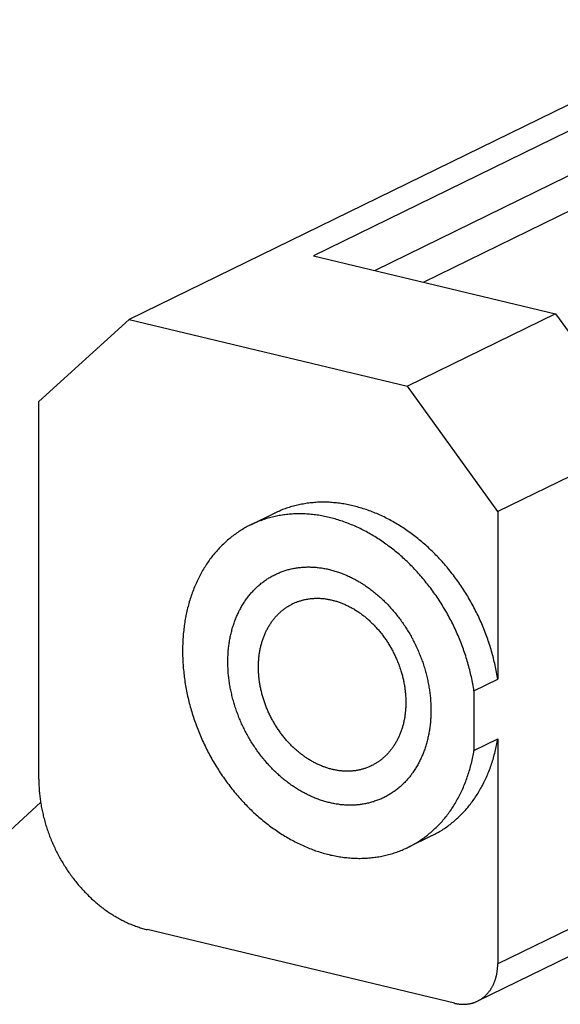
# Model space of a CAD drawing. Header units: inches. Extents: x 0 to 7.33, y -0.04 to 5.67.
# Tile 3 of 12: x 0.66 to 1.27, y 0.61 to 1.72. Entities that reach past the tile are written whole.
import ezdxf

# ---------------------------------------------------------------- set-up
doc = ezdxf.new("R2010")
doc.units = ezdxf.units.IN
doc.header["$LTSCALE"] = 0.403333
doc.header["$MEASUREMENT"] = 0
doc.linetypes.add('DASHED', pattern=[0.2, 0.1, -0.1])
doc.layers.get('0').update_dxf_attribs({"linetype": 'CONTINUOUS'})

msp = doc.modelspace()

# ---------------------------------------------------------------- linework, layer by layer
at = {"color": 7, "linetype": 'Continuous'}
for p, q in [((1.4775, 1.7206), (0.7823, 1.381)), ((1.3813, 1.6438), (0.9913, 1.4533)), ((1.3813, 1.593), (1.061, 1.4366)), ((1.1159, 1.4234), (1.286, 1.5065)), ((0.9913, 1.4533), (1.2657, 1.3875)), ((1.2657, 1.3875), (1.0977, 1.3055)), ((1.2657, 1.3875), (1.3681, 1.2456)), ((0.7823, 1.381), (0.6799, 1.288)), ((0.7823, 1.381), (1.0977, 1.3055)), ((1.2001, 1.1635), (1.0977, 1.3055)), ((0.6799, 0.8605), (0.6799, 1.288)), ((1.3681, 1.2456), (1.2001, 1.1635)), ((0.9201, 1.1485), (0.947, 1.1616)), ((1.2001, 1.1635), (1.2001, 0.9736)), ((1.9262, 1.006), (1.2001, 0.6513)), ((1.1731, 0.9604), (1.2001, 0.9736)), ((1.1731, 0.9604), (1.1731, 0.8929)), ((1.9034, 0.9639), (1.1772, 0.6092)), ((1.1731, 0.8929), (1.2001, 0.9061)), ((1.2001, 0.9061), (1.2001, 0.6513)), ((1.0985, 0.7833), (1.1254, 0.7965)), ((1.1509, 0.6067), (0.8028, 0.6901))]:
    msp.add_line(p, q, dxfattribs=at)
at = {"color": 2, "linetype": 'DASHED'}
msp.add_line((0.682, 0.8339), (0.5639, 0.7266), dxfattribs=at)
at = {"color": 7, "linetype": 'Continuous'}
for points in [[(1.2001, 0.9736), (1.1998, 0.9756), (1.1994, 0.9776), (1.1991, 0.9795), (1.1987, 0.9815), (1.1984, 0.9835), (1.198, 0.9855), (1.1975, 0.9875), (1.1971, 0.9895), (1.1967, 0.9915), (1.1962, 0.9934), (1.1957, 0.9954), (1.1953, 0.9974), (1.1947, 0.9994), (1.1942, 1.0013), (1.1937, 1.0033), (1.1931, 1.0053), (1.1925, 1.0073), (1.192, 1.0092), (1.1913, 1.0112), (1.1907, 1.0131), (1.1901, 1.0151), (1.1894, 1.017), (1.1888, 1.019), (1.1881, 1.0209), (1.1874, 1.0229), (1.1866, 1.0248), (1.1859, 1.0267), (1.1852, 1.0287), (1.1844, 1.0306), (1.1836, 1.0325), (1.1828, 1.0344), (1.182, 1.0363), (1.1812, 1.0382), (1.1803, 1.0401), (1.1795, 1.042), (1.1786, 1.0439), (1.1777, 1.0457), (1.1768, 1.0476), (1.1759, 1.0494), (1.175, 1.0513), (1.174, 1.0531), (1.1731, 1.055), (1.1721, 1.0568), (1.1711, 1.0586), (1.1701, 1.0604), (1.1691, 1.0622), (1.1681, 1.064), (1.1671, 1.0658), (1.166, 1.0676), (1.1649, 1.0693), (1.1638, 1.0711), (1.1627, 1.0728), (1.1616, 1.0746), (1.1605, 1.0763), (1.1594, 1.078), (1.1582, 1.0797), (1.1571, 1.0814), (1.1559, 1.0831), (1.1547, 1.0848), (1.1535, 1.0865), (1.1523, 1.0881), (1.1511, 1.0897), (1.1499, 1.0914), (1.1486, 1.093), (1.1474, 1.0946), (1.1461, 1.0962), (1.1448, 1.0978), (1.1435, 1.0994), (1.1422, 1.1009), (1.1409, 1.1025), (1.1396, 1.104), (1.1383, 1.1055), (1.1369, 1.107), (1.1356, 1.1085), (1.1342, 1.11), (1.1328, 1.1114), (1.1314, 1.1129), (1.13, 1.1143), (1.1286, 1.1158), (1.1272, 1.1172), (1.1258, 1.1186), (1.1244, 1.12), (1.1229, 1.1213), (1.1215, 1.1227), (1.12, 1.124), (1.1185, 1.1253), (1.117, 1.1266), (1.1156, 1.1279), (1.1141, 1.1292), (1.1126, 1.1305), (1.1111, 1.1317), (1.1095, 1.1329), (1.108, 1.1342), (1.1065, 1.1353), (1.1049, 1.1365), (1.1034, 1.1377), (1.1018, 1.1388), (1.1003, 1.14), (1.0987, 1.1411), (1.0971, 1.1422), (1.0956, 1.1433), (1.094, 1.1443), (1.0924, 1.1454), (1.0908, 1.1464), (1.0892, 1.1474), (1.0876, 1.1484), (1.0859, 1.1494), (1.0843, 1.1503), (1.0827, 1.1513), (1.0811, 1.1522), (1.0794, 1.1531), (1.0778, 1.154), (1.0761, 1.1549), (1.0745, 1.1557), (1.0728, 1.1566), (1.0712, 1.1574), (1.0695, 1.1582), (1.0679, 1.159), (1.0662, 1.1597), (1.0645, 1.1605), (1.0629, 1.1612), (1.0612, 1.1619), (1.0595, 1.1626), (1.0578, 1.1632), (1.0561, 1.1639), (1.0545, 1.1645), (1.0528, 1.1651), (1.0511, 1.1657), (1.0494, 1.1663), (1.0477, 1.1668), (1.046, 1.1673), (1.0443, 1.1678), (1.0426, 1.1683), (1.0409, 1.1688), (1.0392, 1.1693), (1.0375, 1.1697), (1.0359, 1.1701), (1.0342, 1.1705), (1.0325, 1.1709), (1.0308, 1.1712), (1.0291, 1.1715), (1.0274, 1.1719), (1.0257, 1.1722), (1.024, 1.1724), (1.0223, 1.1727), (1.0206, 1.1729), (1.0189, 1.1731), (1.0172, 1.1733), (1.0156, 1.1735), (1.0139, 1.1736), (1.0122, 1.1738), (1.0105, 1.1739), (1.0089, 1.174), (1.0072, 1.174), (1.0055, 1.1741), (1.0038, 1.1741), (1.0022, 1.1741), (1.0005, 1.1741), (0.9989, 1.1741), (0.9972, 1.174), (0.9956, 1.174), (0.9939, 1.1739), (0.9923, 1.1738), (0.9907, 1.1736), (0.989, 1.1735), (0.9874, 1.1733), (0.9858, 1.1731), (0.9842, 1.1729), (0.9826, 1.1727), (0.981, 1.1724), (0.9794, 1.1721), (0.9778, 1.1718), (0.9762, 1.1715), (0.9746, 1.1712), (0.9731, 1.1709), (0.9715, 1.1705), (0.9699, 1.1701), (0.9684, 1.1697), (0.9668, 1.1692), (0.9653, 1.1688), (0.9638, 1.1683), (0.9622, 1.1678), (0.9607, 1.1673), (0.9592, 1.1668), (0.9577, 1.1662), (0.9562, 1.1657), (0.9547, 1.1651), (0.9533, 1.1645), (0.9518, 1.1638), (0.9504, 1.1632), (0.9489, 1.1625), (0.9475, 1.1619), (0.947, 1.1616)], [(1.1731, 0.9604), (1.1728, 0.9624), (1.1725, 0.9644), (1.1721, 0.9664), (1.1718, 0.9684), (1.1714, 0.9703), (1.171, 0.9723), (1.1706, 0.9743), (1.1702, 0.9763), (1.1697, 0.9783), (1.1693, 0.9803), (1.1688, 0.9822), (1.1683, 0.9842), (1.1678, 0.9862), (1.1673, 0.9882), (1.1667, 0.9902), (1.1662, 0.9921), (1.1656, 0.9941), (1.165, 0.9961), (1.1644, 0.998), (1.1638, 1), (1.1631, 1.0019), (1.1625, 1.0039), (1.1618, 1.0058), (1.1611, 1.0078), (1.1604, 1.0097), (1.1597, 1.0116), (1.159, 1.0136), (1.1582, 1.0155), (1.1574, 1.0174), (1.1567, 1.0193), (1.1559, 1.0212), (1.1551, 1.0231), (1.1542, 1.025), (1.1534, 1.0269), (1.1525, 1.0288), (1.1517, 1.0307), (1.1508, 1.0326), (1.1499, 1.0344), (1.149, 1.0363), (1.148, 1.0381), (1.1471, 1.04), (1.1461, 1.0418), (1.1452, 1.0436), (1.1442, 1.0454), (1.1432, 1.0473), (1.1422, 1.0491), (1.1411, 1.0508), (1.1401, 1.0526), (1.139, 1.0544), (1.138, 1.0562), (1.1369, 1.0579), (1.1358, 1.0597), (1.1347, 1.0614), (1.1336, 1.0631), (1.1324, 1.0649), (1.1313, 1.0666), (1.1301, 1.0683), (1.1289, 1.0699), (1.1278, 1.0716), (1.1266, 1.0733), (1.1254, 1.0749), (1.1241, 1.0766), (1.1229, 1.0782), (1.1217, 1.0798), (1.1204, 1.0814), (1.1191, 1.083), (1.1179, 1.0846), (1.1166, 1.0862), (1.1153, 1.0877), (1.114, 1.0893), (1.1126, 1.0908), (1.1113, 1.0923), (1.11, 1.0938), (1.1086, 1.0953), (1.1072, 1.0968), (1.1059, 1.0983), (1.1045, 1.0997), (1.1031, 1.1012), (1.1017, 1.1026), (1.1003, 1.104), (1.0988, 1.1054), (1.0974, 1.1068), (1.096, 1.1082), (1.0945, 1.1095), (1.093, 1.1108), (1.0916, 1.1122), (1.0901, 1.1135), (1.0886, 1.1148), (1.0871, 1.116), (1.0856, 1.1173), (1.0841, 1.1185), (1.0826, 1.1198), (1.0811, 1.121), (1.0795, 1.1222), (1.078, 1.1234), (1.0764, 1.1245), (1.0749, 1.1257), (1.0733, 1.1268), (1.0717, 1.1279), (1.0702, 1.129), (1.0686, 1.1301), (1.067, 1.1312), (1.0654, 1.1322), (1.0638, 1.1332), (1.0622, 1.1343), (1.0606, 1.1352), (1.059, 1.1362), (1.0574, 1.1372), (1.0557, 1.1381), (1.0541, 1.139), (1.0525, 1.14), (1.0508, 1.1408), (1.0492, 1.1417), (1.0475, 1.1426), (1.0459, 1.1434), (1.0442, 1.1442), (1.0426, 1.145), (1.0409, 1.1458), (1.0392, 1.1465), (1.0376, 1.1473), (1.0359, 1.148), (1.0342, 1.1487), (1.0326, 1.1494), (1.0309, 1.1501), (1.0292, 1.1507), (1.0275, 1.1513), (1.0258, 1.1519), (1.0241, 1.1525), (1.0224, 1.1531), (1.0208, 1.1536), (1.0191, 1.1542), (1.0174, 1.1547), (1.0157, 1.1552), (1.014, 1.1556), (1.0123, 1.1561), (1.0106, 1.1565), (1.0089, 1.1569), (1.0072, 1.1573), (1.0055, 1.1577), (1.0038, 1.158), (1.0021, 1.1584), (1.0004, 1.1587), (0.9987, 1.159), (0.997, 1.1593), (0.9953, 1.1595), (0.9937, 1.1597), (0.992, 1.16), (0.9903, 1.1601), (0.9886, 1.1603), (0.9869, 1.1605), (0.9852, 1.1606), (0.9836, 1.1607), (0.9819, 1.1608), (0.9802, 1.1609), (0.9786, 1.1609), (0.9769, 1.1609), (0.9752, 1.161), (0.9736, 1.1609), (0.9719, 1.1609), (0.9703, 1.1609), (0.9686, 1.1608), (0.967, 1.1607), (0.9653, 1.1606), (0.9637, 1.1605), (0.9621, 1.1603), (0.9605, 1.1601), (0.9588, 1.1599), (0.9572, 1.1597), (0.9556, 1.1595), (0.954, 1.1592), (0.9524, 1.159), (0.9508, 1.1587), (0.9492, 1.1584), (0.9477, 1.158), (0.9461, 1.1577), (0.9445, 1.1573), (0.943, 1.1569), (0.9414, 1.1565), (0.9399, 1.1561), (0.9383, 1.1556), (0.9368, 1.1552), (0.9353, 1.1547), (0.9338, 1.1541), (0.9323, 1.1536), (0.9308, 1.1531), (0.9293, 1.1525), (0.9278, 1.1519), (0.9263, 1.1513), (0.9249, 1.1507), (0.9234, 1.15), (0.9219, 1.1494), (0.9205, 1.1487), (0.9201, 1.1485)], [(0.9201, 1.1485), (0.9191, 1.148), (0.9177, 1.1473), (0.9162, 1.1465), (0.9148, 1.1458), (0.9135, 1.145), (0.9121, 1.1442), (0.9107, 1.1434), (0.9093, 1.1425), (0.908, 1.1417), (0.9067, 1.1408), (0.9053, 1.1399), (0.904, 1.139), (0.9027, 1.1381), (0.9014, 1.1371), (0.9001, 1.1362), (0.8988, 1.1352), (0.8976, 1.1342), (0.8963, 1.1332), (0.8951, 1.1322), (0.8939, 1.1311), (0.8926, 1.1301), (0.8914, 1.129), (0.8902, 1.1279), (0.8891, 1.1268), (0.8879, 1.1256), (0.8867, 1.1245), (0.8856, 1.1233), (0.8845, 1.1221), (0.8834, 1.1209), (0.8823, 1.1197), (0.8812, 1.1185), (0.8801, 1.1173), (0.879, 1.116), (0.878, 1.1147), (0.8769, 1.1134), (0.8759, 1.1121), (0.8749, 1.1108), (0.8739, 1.1095), (0.8729, 1.1081), (0.872, 1.1067), (0.871, 1.1054), (0.8701, 1.104), (0.8692, 1.1025), (0.8683, 1.1011), (0.8674, 1.0997), (0.8665, 1.0982), (0.8656, 1.0968), (0.8648, 1.0953), (0.8639, 1.0938), (0.8631, 1.0923), (0.8623, 1.0908), (0.8615, 1.0892), (0.8608, 1.0877), (0.86, 1.0861), (0.8593, 1.0846), (0.8585, 1.083), (0.8578, 1.0814), (0.8571, 1.0798), (0.8564, 1.0782), (0.8558, 1.0765), (0.8551, 1.0749), (0.8545, 1.0732), (0.8539, 1.0716), (0.8533, 1.0699), (0.8527, 1.0682), (0.8521, 1.0665), (0.8516, 1.0648), (0.851, 1.0631), (0.8505, 1.0614), (0.85, 1.0596), (0.8495, 1.0579), (0.8491, 1.0561), (0.8486, 1.0543), (0.8482, 1.0526), (0.8478, 1.0508), (0.8474, 1.049), (0.847, 1.0472), (0.8466, 1.0454), (0.8463, 1.0436), (0.8459, 1.0417), (0.8456, 1.0399), (0.8453, 1.0381), (0.845, 1.0362), (0.8448, 1.0344), (0.8445, 1.0325), (0.8443, 1.0306), (0.8441, 1.0287), (0.8439, 1.0269), (0.8437, 1.025), (0.8435, 1.0231), (0.8434, 1.0212), (0.8432, 1.0193), (0.8431, 1.0173), (0.843, 1.0154), (0.843, 1.0135), (0.8429, 1.0116), (0.8429, 1.0096), (0.8428, 1.0077), (0.8428, 1.0058), (0.8428, 1.0038), (0.8429, 1.0019), (0.8429, 0.9999), (0.843, 0.9979), (0.843, 0.996), (0.8431, 0.994), (0.8432, 0.9921), (0.8434, 0.9901), (0.8435, 0.9881), (0.8437, 0.9861), (0.8439, 0.9842), (0.8441, 0.9822), (0.8443, 0.9802), (0.8445, 0.9782), (0.8448, 0.9762), (0.845, 0.9743), (0.8453, 0.9723), (0.8456, 0.9703), (0.8459, 0.9683), (0.8463, 0.9663), (0.8466, 0.9643), (0.847, 0.9623), (0.8474, 0.9603), (0.8478, 0.9584), (0.8482, 0.9564), (0.8486, 0.9544), (0.8491, 0.9524), (0.8495, 0.9504), (0.85, 0.9484), (0.8505, 0.9465), (0.851, 0.9445), (0.8516, 0.9425), (0.8521, 0.9406), (0.8527, 0.9386), (0.8533, 0.9366), (0.8539, 0.9347), (0.8545, 0.9327), (0.8551, 0.9307), (0.8558, 0.9288), (0.8564, 0.9268), (0.8571, 0.9249), (0.8578, 0.923), (0.8585, 0.921), (0.8593, 0.9191), (0.86, 0.9172), (0.8608, 0.9152), (0.8615, 0.9133), (0.8623, 0.9114), (0.8631, 0.9095), (0.8639, 0.9076), (0.8648, 0.9057), (0.8656, 0.9038), (0.8665, 0.9019), (0.8674, 0.9001), (0.8683, 0.8982), (0.8692, 0.8963), (0.8701, 0.8945), (0.871, 0.8927), (0.872, 0.8908), (0.8729, 0.889), (0.8739, 0.8872), (0.8749, 0.8853), (0.8759, 0.8835), (0.8769, 0.8817), (0.878, 0.88), (0.879, 0.8782), (0.8801, 0.8764), (0.8812, 0.8746), (0.8823, 0.8729), (0.8834, 0.8712), (0.8845, 0.8694), (0.8856, 0.8677), (0.8867, 0.866), (0.8879, 0.8643), (0.8891, 0.8626), (0.8902, 0.8609), (0.8914, 0.8593), (0.8926, 0.8576), (0.8939, 0.8559), (0.8951, 0.8543), (0.8963, 0.8527), (0.8976, 0.8511), (0.8988, 0.8495), (0.9001, 0.8479), (0.9014, 0.8463), (0.9027, 0.8447), (0.904, 0.8432), (0.9053, 0.8417), (0.9067, 0.8401), (0.908, 0.8386), (0.9093, 0.8371), (0.9107, 0.8356), (0.9121, 0.8342), (0.9135, 0.8327), (0.9148, 0.8313), (0.9162, 0.8298), (0.9177, 0.8284), (0.9191, 0.827), (0.9205, 0.8256), (0.9219, 0.8243)], [(0.9153, 1.0646), (0.916, 1.0656), (0.9168, 1.0666), (0.9175, 1.0676), (0.9183, 1.0685), (0.9191, 1.0695), (0.9199, 1.0704), (0.9207, 1.0714), (0.9215, 1.0723), (0.9223, 1.0732), (0.9231, 1.0741), (0.924, 1.075), (0.9248, 1.0758), (0.9257, 1.0767), (0.9266, 1.0775), (0.9274, 1.0783), (0.9283, 1.0791), (0.9292, 1.0799), (0.9302, 1.0807), (0.9311, 1.0815), (0.932, 1.0823), (0.933, 1.083), (0.9339, 1.0837), (0.9349, 1.0844), (0.9358, 1.0851), (0.9368, 1.0858), (0.9378, 1.0865), (0.9388, 1.0872), (0.9398, 1.0878), (0.9408, 1.0884), (0.9418, 1.089), (0.9429, 1.0896), (0.9439, 1.0902), (0.9449, 1.0908), (0.946, 1.0913), (0.947, 1.0919), (0.9481, 1.0924), (0.9492, 1.0929), (0.9503, 1.0934), (0.9514, 1.0939), (0.9525, 1.0943), (0.9536, 1.0948), (0.9547, 1.0952), (0.9558, 1.0956), (0.9569, 1.096), (0.958, 1.0964), (0.9592, 1.0968), (0.9603, 1.0971), (0.9615, 1.0974), (0.9626, 1.0978), (0.9638, 1.0981), (0.9649, 1.0984), (0.9661, 1.0986), (0.9673, 1.0989), (0.9685, 1.0991), (0.9696, 1.0993), (0.9708, 1.0995), (0.972, 1.0997), (0.9732, 1.0999), (0.9744, 1.1001), (0.9756, 1.1002), (0.9768, 1.1003), (0.9781, 1.1005), (0.9793, 1.1005), (0.9805, 1.1006), (0.9817, 1.1007), (0.983, 1.1007), (0.9842, 1.1008), (0.9854, 1.1008), (0.9867, 1.1008), (0.9879, 1.1007), (0.9891, 1.1007), (0.9904, 1.1007), (0.9916, 1.1006), (0.9929, 1.1005), (0.9941, 1.1004), (0.9954, 1.1003), (0.9967, 1.1001), (0.9979, 1.1), (0.9992, 1.0998), (1.0004, 1.0997), (1.0017, 1.0995), (1.003, 1.0992), (1.0042, 1.099), (1.0055, 1.0988), (1.0067, 1.0985), (1.008, 1.0982), (1.0093, 1.0979)], [(1.0093, 1.0979), (1.0105, 1.0976), (1.0118, 1.0973), (1.0131, 1.0969), (1.0143, 1.0966), (1.0156, 1.0962), (1.0169, 1.0958), (1.0181, 1.0954), (1.0194, 1.095), (1.0206, 1.0946), (1.0219, 1.0941), (1.0231, 1.0936), (1.0244, 1.0932), (1.0257, 1.0927), (1.0269, 1.0921), (1.0281, 1.0916), (1.0294, 1.0911), (1.0306, 1.0905), (1.0319, 1.0899), (1.0331, 1.0893), (1.0344, 1.0887), (1.0356, 1.0881), (1.0368, 1.0875), (1.038, 1.0868), (1.0393, 1.0862), (1.0405, 1.0855), (1.0417, 1.0848), (1.0429, 1.0841), (1.0441, 1.0834), (1.0453, 1.0826), (1.0465, 1.0819), (1.0477, 1.0811), (1.0489, 1.0804), (1.0501, 1.0796), (1.0513, 1.0788), (1.0524, 1.0779), (1.0536, 1.0771), (1.0548, 1.0763), (1.0559, 1.0754), (1.0571, 1.0745), (1.0582, 1.0737), (1.0594, 1.0728), (1.0605, 1.0719), (1.0616, 1.0709), (1.0628, 1.07), (1.0639, 1.069), (1.065, 1.0681), (1.0661, 1.0671), (1.0672, 1.0661), (1.0683, 1.0651), (1.0694, 1.0641), (1.0704, 1.0631), (1.0715, 1.0621), (1.0726, 1.061), (1.0736, 1.06), (1.0747, 1.0589), (1.0757, 1.0578), (1.0767, 1.0567), (1.0777, 1.0556), (1.0787, 1.0545), (1.0798, 1.0534), (1.0807, 1.0523), (1.0817, 1.0511), (1.0827, 1.05), (1.0837, 1.0488), (1.0846, 1.0476), (1.0856, 1.0464), (1.0865, 1.0452), (1.0875, 1.044), (1.0884, 1.0428), (1.0893, 1.0416), (1.0902, 1.0404), (1.0911, 1.0391), (1.092, 1.0379), (1.0929, 1.0366), (1.0937, 1.0354), (1.0946, 1.0341), (1.0954, 1.0328), (1.0963, 1.0315), (1.0971, 1.0302), (1.0979, 1.0289), (1.0987, 1.0276), (1.0995, 1.0263), (1.1003, 1.025), (1.101, 1.0236), (1.1018, 1.0223), (1.1025, 1.0209), (1.1033, 1.0196), (1.104, 1.0182), (1.1047, 1.0168), (1.1054, 1.0155), (1.1061, 1.0141), (1.1068, 1.0127), (1.1074, 1.0113), (1.1081, 1.0099), (1.1087, 1.0085), (1.1094, 1.0071), (1.11, 1.0057), (1.1106, 1.0043), (1.1112, 1.0028), (1.1118, 1.0014), (1.1123, 1), (1.1129, 0.9986), (1.1134, 0.9971), (1.114, 0.9957), (1.1145, 0.9942), (1.115, 0.9928), (1.1155, 0.9913), (1.116, 0.9899), (1.1164, 0.9884), (1.1169, 0.9869), (1.1173, 0.9855), (1.1178, 0.984), (1.1182, 0.9825), (1.1186, 0.9811), (1.119, 0.9796), (1.1193, 0.9781), (1.1197, 0.9766), (1.1201, 0.9752), (1.1204, 0.9737), (1.1207, 0.9722), (1.121, 0.9707), (1.1213, 0.9692), (1.1216, 0.9678), (1.1219, 0.9663), (1.1221, 0.9648), (1.1224, 0.9633), (1.1226, 0.9618), (1.1228, 0.9604), (1.123, 0.9589), (1.1232, 0.9574), (1.1234, 0.9559), (1.1235, 0.9544), (1.1237, 0.953), (1.1238, 0.9515), (1.1239, 0.95), (1.124, 0.9486), (1.1241, 0.9471), (1.1242, 0.9456), (1.1243, 0.9442), (1.1243, 0.9427), (1.1243, 0.9412), (1.1244, 0.9398), (1.1244, 0.9383), (1.1244, 0.9369), (1.1243, 0.9354), (1.1243, 0.934), (1.1243, 0.9326), (1.1242, 0.9311), (1.1241, 0.9297), (1.124, 0.9283), (1.1239, 0.9269), (1.1238, 0.9254), (1.1237, 0.924), (1.1235, 0.9226), (1.1234, 0.9212), (1.1232, 0.9198), (1.123, 0.9184), (1.1228, 0.9171), (1.1226, 0.9157), (1.1224, 0.9143), (1.1221, 0.9129), (1.1219, 0.9116), (1.1216, 0.9102), (1.1213, 0.9089), (1.121, 0.9075), (1.1207, 0.9062), (1.1204, 0.9049), (1.1201, 0.9036), (1.1197, 0.9023), (1.1193, 0.901), (1.119, 0.8997), (1.1186, 0.8984), (1.1182, 0.8971), (1.1178, 0.8958), (1.1173, 0.8946), (1.1169, 0.8933), (1.1164, 0.8921), (1.116, 0.8908), (1.1155, 0.8896), (1.115, 0.8884), (1.1145, 0.8872), (1.114, 0.886), (1.1134, 0.8848), (1.1129, 0.8836), (1.1123, 0.8824), (1.1118, 0.8813), (1.1112, 0.8801), (1.1106, 0.879), (1.11, 0.8779), (1.1094, 0.8768), (1.1087, 0.8756), (1.1081, 0.8745), (1.1074, 0.8735), (1.1068, 0.8724), (1.1061, 0.8713), (1.1054, 0.8703), (1.1047, 0.8692), (1.104, 0.8682), (1.1033, 0.8672)], [(1.0093, 0.8339), (1.008, 0.8342), (1.0067, 0.8345), (1.0055, 0.8348), (1.0042, 0.8352), (1.003, 0.8356), (1.0017, 0.836), (1.0004, 0.8364), (0.9992, 0.8368), (0.9979, 0.8372), (0.9967, 0.8377), (0.9954, 0.8382), (0.9941, 0.8386), (0.9929, 0.8391), (0.9916, 0.8396), (0.9904, 0.8402), (0.9891, 0.8407), (0.9879, 0.8413), (0.9867, 0.8419), (0.9854, 0.8424), (0.9842, 0.843), (0.983, 0.8437), (0.9817, 0.8443), (0.9805, 0.845), (0.9793, 0.8456), (0.9781, 0.8463), (0.9768, 0.847), (0.9756, 0.8477), (0.9744, 0.8484), (0.9732, 0.8491), (0.972, 0.8499), (0.9708, 0.8507), (0.9696, 0.8514), (0.9685, 0.8522), (0.9673, 0.853), (0.9661, 0.8538), (0.9649, 0.8547), (0.9638, 0.8555), (0.9626, 0.8564), (0.9615, 0.8573), (0.9603, 0.8581), (0.9592, 0.859), (0.958, 0.8599), (0.9569, 0.8609), (0.9558, 0.8618), (0.9547, 0.8627), (0.9536, 0.8637), (0.9525, 0.8647), (0.9514, 0.8657), (0.9503, 0.8667), (0.9492, 0.8677), (0.9481, 0.8687), (0.947, 0.8697), (0.946, 0.8708), (0.9449, 0.8718), (0.9439, 0.8729), (0.9429, 0.874), (0.9418, 0.8751), (0.9408, 0.8762), (0.9398, 0.8773), (0.9388, 0.8784), (0.9378, 0.8795), (0.9368, 0.8807), (0.9358, 0.8818), (0.9349, 0.883), (0.9339, 0.8842), (0.933, 0.8854), (0.932, 0.8865), (0.9311, 0.8877), (0.9302, 0.889), (0.9292, 0.8902), (0.9283, 0.8914), (0.9274, 0.8926), (0.9266, 0.8939), (0.9257, 0.8952), (0.9248, 0.8964), (0.924, 0.8977), (0.9231, 0.899), (0.9223, 0.9003), (0.9215, 0.9016), (0.9207, 0.9029), (0.9199, 0.9042), (0.9191, 0.9055), (0.9183, 0.9068), (0.9175, 0.9082), (0.9168, 0.9095), (0.916, 0.9109), (0.9153, 0.9122), (0.9146, 0.9136), (0.9138, 0.9149), (0.9131, 0.9163), (0.9125, 0.9177), (0.9118, 0.9191), (0.9111, 0.9205), (0.9105, 0.9219), (0.9098, 0.9233), (0.9092, 0.9247), (0.9086, 0.9261), (0.908, 0.9275), (0.9074, 0.9289), (0.9068, 0.9304), (0.9062, 0.9318), (0.9057, 0.9332), (0.9051, 0.9347), (0.9046, 0.9361), (0.9041, 0.9376), (0.9036, 0.939), (0.9031, 0.9405), (0.9026, 0.9419), (0.9021, 0.9434), (0.9017, 0.9449), (0.9012, 0.9463), (0.9008, 0.9478), (0.9004, 0.9493), (0.9, 0.9507), (0.8996, 0.9522), (0.8992, 0.9537), (0.8988, 0.9551), (0.8985, 0.9566), (0.8982, 0.9581), (0.8978, 0.9596), (0.8975, 0.9611), (0.8972, 0.9625), (0.8969, 0.964), (0.8967, 0.9655), (0.8964, 0.967), (0.8962, 0.9685), (0.896, 0.9699), (0.8957, 0.9714), (0.8955, 0.9729), (0.8954, 0.9744), (0.8952, 0.9759), (0.895, 0.9773), (0.8949, 0.9788), (0.8947, 0.9803), (0.8946, 0.9818), (0.8945, 0.9832), (0.8944, 0.9847), (0.8944, 0.9862), (0.8943, 0.9876), (0.8942, 0.9891), (0.8942, 0.9906), (0.8942, 0.992), (0.8942, 0.9935), (0.8942, 0.9949), (0.8942, 0.9964), (0.8942, 0.9978), (0.8943, 0.9992), (0.8944, 1.0007), (0.8944, 1.0021), (0.8945, 1.0035), (0.8946, 1.0049), (0.8947, 1.0064), (0.8949, 1.0078), (0.895, 1.0092), (0.8952, 1.0106), (0.8954, 1.012), (0.8955, 1.0134), (0.8957, 1.0147), (0.896, 1.0161), (0.8962, 1.0175), (0.8964, 1.0189), (0.8967, 1.0202), (0.8969, 1.0216), (0.8972, 1.0229), (0.8975, 1.0243), (0.8978, 1.0256), (0.8982, 1.0269), (0.8985, 1.0282), (0.8988, 1.0295), (0.8992, 1.0308), (0.8996, 1.0321), (0.9, 1.0334), (0.9004, 1.0347), (0.9008, 1.036), (0.9012, 1.0372), (0.9017, 1.0385), (0.9021, 1.0397), (0.9026, 1.041), (0.9031, 1.0422), (0.9036, 1.0434), (0.9041, 1.0446), (0.9046, 1.0458), (0.9051, 1.047), (0.9057, 1.0482), (0.9062, 1.0494), (0.9068, 1.0505), (0.9074, 1.0517), (0.908, 1.0528), (0.9086, 1.0539), (0.9092, 1.055), (0.9098, 1.0561), (0.9105, 1.0572), (0.9111, 1.0583), (0.9118, 1.0594), (0.9125, 1.0605), (0.9131, 1.0615), (0.9138, 1.0626), (0.9146, 1.0636), (0.9153, 1.0646)], [(0.9676, 1.0591), (0.968, 1.0593), (0.9689, 1.0597), (0.9697, 1.0601), (0.9706, 1.0604), (0.9715, 1.0608), (0.9723, 1.0611), (0.9732, 1.0615), (0.9741, 1.0618), (0.975, 1.0621), (0.9759, 1.0624), (0.9768, 1.0626), (0.9777, 1.0629), (0.9786, 1.0632), (0.9795, 1.0634), (0.9804, 1.0636), (0.9813, 1.0638), (0.9822, 1.064), (0.9832, 1.0642), (0.9841, 1.0644), (0.985, 1.0645), (0.986, 1.0647), (0.9869, 1.0648), (0.9879, 1.0649), (0.9888, 1.065), (0.9898, 1.0651), (0.9908, 1.0652), (0.9917, 1.0652), (0.9927, 1.0653), (0.9936, 1.0653), (0.9946, 1.0653), (0.9956, 1.0653), (0.9966, 1.0653), (0.9975, 1.0653), (0.9985, 1.0653), (0.9995, 1.0652), (1.0005, 1.0651), (1.0015, 1.0651), (1.0025, 1.065), (1.0034, 1.0649), (1.0044, 1.0647), (1.0054, 1.0646), (1.0064, 1.0644), (1.0074, 1.0643), (1.0084, 1.0641), (1.0094, 1.0639), (1.0104, 1.0637), (1.0114, 1.0635), (1.0124, 1.0633)], [(1.0124, 1.0633), (1.0134, 1.063), (1.0144, 1.0628), (1.0154, 1.0625), (1.0164, 1.0622), (1.0173, 1.0619), (1.0183, 1.0616), (1.0193, 1.0613), (1.0203, 1.0609), (1.0213, 1.0606), (1.0223, 1.0602), (1.0233, 1.0598), (1.0243, 1.0594), (1.0253, 1.059), (1.0262, 1.0586), (1.0272, 1.0582), (1.0282, 1.0577), (1.0292, 1.0573), (1.0301, 1.0568), (1.0311, 1.0563), (1.0321, 1.0558), (1.033, 1.0553), (1.034, 1.0548), (1.035, 1.0543), (1.0359, 1.0537), (1.0369, 1.0532), (1.0378, 1.0526), (1.0388, 1.052), (1.0397, 1.0514), (1.0406, 1.0508), (1.0416, 1.0502), (1.0425, 1.0496), (1.0434, 1.049), (1.0444, 1.0483), (1.0453, 1.0476), (1.0462, 1.047), (1.0471, 1.0463), (1.048, 1.0456), (1.0489, 1.0449), (1.0498, 1.0442), (1.0507, 1.0434), (1.0515, 1.0427), (1.0524, 1.0419), (1.0533, 1.0412), (1.0542, 1.0404), (1.055, 1.0396), (1.0559, 1.0388), (1.0567, 1.038), (1.0575, 1.0372), (1.0584, 1.0364), (1.0592, 1.0356), (1.06, 1.0347), (1.0608, 1.0339), (1.0616, 1.033), (1.0624, 1.0322), (1.0632, 1.0313), (1.064, 1.0304), (1.0648, 1.0295), (1.0656, 1.0286), (1.0663, 1.0277), (1.0671, 1.0267), (1.0678, 1.0258), (1.0686, 1.0249), (1.0693, 1.0239), (1.07, 1.023), (1.0707, 1.022), (1.0715, 1.021), (1.0722, 1.0201), (1.0728, 1.0191), (1.0735, 1.0181), (1.0742, 1.0171), (1.0749, 1.0161), (1.0755, 1.0151), (1.0762, 1.014), (1.0768, 1.013), (1.0774, 1.012), (1.0781, 1.0109), (1.0787, 1.0099), (1.0793, 1.0088), (1.0799, 1.0078), (1.0804, 1.0067), (1.081, 1.0056), (1.0816, 1.0046), (1.0821, 1.0035), (1.0827, 1.0024), (1.0832, 1.0013), (1.0837, 1.0002), (1.0842, 0.9991), (1.0847, 0.998), (1.0852, 0.9969), (1.0857, 0.9958), (1.0862, 0.9947), (1.0866, 0.9935), (1.0871, 0.9924), (1.0875, 0.9913), (1.088, 0.9902), (1.0884, 0.989), (1.0888, 0.9879), (1.0892, 0.9867), (1.0896, 0.9856), (1.0899, 0.9845), (1.0903, 0.9833), (1.0907, 0.9822), (1.091, 0.981), (1.0913, 0.9799), (1.0917, 0.9787), (1.092, 0.9775), (1.0923, 0.9764), (1.0925, 0.9752), (1.0928, 0.9741), (1.0931, 0.9729), (1.0933, 0.9717), (1.0936, 0.9706), (1.0938, 0.9694), (1.094, 0.9682), (1.0942, 0.9671), (1.0944, 0.9659), (1.0946, 0.9647), (1.0948, 0.9636), (1.0949, 0.9624), (1.0951, 0.9612), (1.0952, 0.9601), (1.0953, 0.9589), (1.0955, 0.9578), (1.0956, 0.9566), (1.0956, 0.9554), (1.0957, 0.9543), (1.0958, 0.9531), (1.0958, 0.952), (1.0959, 0.9508), (1.0959, 0.9497), (1.0959, 0.9485), (1.0959, 0.9474), (1.0959, 0.9463), (1.0959, 0.9451), (1.0959, 0.944), (1.0958, 0.9429), (1.0958, 0.9417), (1.0957, 0.9406), (1.0956, 0.9395), (1.0956, 0.9384), (1.0955, 0.9373), (1.0953, 0.9362), (1.0952, 0.9351), (1.0951, 0.934), (1.0949, 0.9329), (1.0948, 0.9318), (1.0946, 0.9307), (1.0944, 0.9296), (1.0942, 0.9286), (1.094, 0.9275), (1.0938, 0.9264), (1.0936, 0.9254), (1.0933, 0.9243), (1.0931, 0.9233), (1.0928, 0.9222), (1.0925, 0.9212), (1.0923, 0.9202), (1.092, 0.9192), (1.0917, 0.9182), (1.0913, 0.9172), (1.091, 0.9162), (1.0907, 0.9152), (1.0903, 0.9142), (1.0899, 0.9132), (1.0896, 0.9122), (1.0892, 0.9113), (1.0888, 0.9103), (1.0884, 0.9094), (1.088, 0.9085), (1.0875, 0.9075), (1.0871, 0.9066), (1.0866, 0.9057), (1.0862, 0.9048), (1.0857, 0.9039), (1.0852, 0.903), (1.0847, 0.9022), (1.0842, 0.9013), (1.0837, 0.9004), (1.0832, 0.8996), (1.0827, 0.8988), (1.0821, 0.8979), (1.0816, 0.8971), (1.081, 0.8963), (1.0804, 0.8955), (1.0799, 0.8947), (1.0793, 0.894), (1.0787, 0.8932), (1.0781, 0.8924), (1.0774, 0.8917), (1.0768, 0.891), (1.0762, 0.8902), (1.0755, 0.8895), (1.0749, 0.8888), (1.0742, 0.8881), (1.0735, 0.8875), (1.0728, 0.8868), (1.0722, 0.8861), (1.0715, 0.8855), (1.0707, 0.8849)], [(1.0124, 0.8716), (1.0114, 0.8718), (1.0104, 0.8721), (1.0094, 0.8723), (1.0084, 0.8726), (1.0074, 0.8729), (1.0064, 0.8732), (1.0054, 0.8736), (1.0044, 0.8739), (1.0034, 0.8743), (1.0025, 0.8746), (1.0015, 0.875), (1.0005, 0.8754), (0.9995, 0.8758), (0.9985, 0.8762), (0.9975, 0.8766), (0.9966, 0.8771), (0.9956, 0.8775), (0.9946, 0.878), (0.9936, 0.8785), (0.9927, 0.879), (0.9917, 0.8795), (0.9908, 0.88), (0.9898, 0.8805), (0.9888, 0.8811), (0.9879, 0.8816), (0.9869, 0.8822), (0.986, 0.8828), (0.985, 0.8834), (0.9841, 0.884), (0.9832, 0.8846), (0.9822, 0.8852), (0.9813, 0.8859), (0.9804, 0.8865), (0.9795, 0.8872), (0.9786, 0.8879), (0.9777, 0.8885), (0.9768, 0.8892), (0.9759, 0.8899), (0.975, 0.8907), (0.9741, 0.8914), (0.9732, 0.8921), (0.9723, 0.8929), (0.9715, 0.8936), (0.9706, 0.8944), (0.9697, 0.8952), (0.9689, 0.896), (0.968, 0.8968), (0.9672, 0.8976), (0.9664, 0.8984), (0.9655, 0.8993), (0.9647, 0.9001), (0.9639, 0.9009), (0.9631, 0.9018), (0.9623, 0.9027), (0.9615, 0.9036), (0.9607, 0.9044), (0.9599, 0.9053), (0.9592, 0.9062), (0.9584, 0.9072), (0.9577, 0.9081), (0.9569, 0.909), (0.9562, 0.9099), (0.9554, 0.9109), (0.9547, 0.9119), (0.954, 0.9128), (0.9533, 0.9138), (0.9526, 0.9148), (0.9519, 0.9158), (0.9512, 0.9167), (0.9506, 0.9177), (0.9499, 0.9188), (0.9492, 0.9198), (0.9486, 0.9208), (0.9479, 0.9218), (0.9473, 0.9229), (0.9467, 0.9239), (0.9461, 0.9249), (0.9455, 0.926), (0.9449, 0.927), (0.9443, 0.9281), (0.9437, 0.9292), (0.9432, 0.9303), (0.9426, 0.9313), (0.9421, 0.9324), (0.9416, 0.9335), (0.941, 0.9346), (0.9405, 0.9357), (0.94, 0.9368), (0.9395, 0.9379), (0.939, 0.939), (0.9386, 0.9402), (0.9381, 0.9413), (0.9377, 0.9424), (0.9372, 0.9435), (0.9368, 0.9447), (0.9364, 0.9458), (0.936, 0.9469), (0.9356, 0.9481), (0.9352, 0.9492), (0.9348, 0.9504), (0.9344, 0.9515), (0.9341, 0.9527), (0.9337, 0.9538), (0.9334, 0.955), (0.9331, 0.9561), (0.9328, 0.9573), (0.9325, 0.9584), (0.9322, 0.9596), (0.9319, 0.9608), (0.9317, 0.9619), (0.9314, 0.9631), (0.9312, 0.9643), (0.9309, 0.9654), (0.9307, 0.9666), (0.9305, 0.9678), (0.9303, 0.9689), (0.9301, 0.9701), (0.93, 0.9713), (0.9298, 0.9724), (0.9297, 0.9736), (0.9295, 0.9747), (0.9294, 0.9759), (0.9293, 0.9771), (0.9292, 0.9782), (0.9291, 0.9794), (0.929, 0.9805), (0.929, 0.9817), (0.9289, 0.9828), (0.9289, 0.984), (0.9288, 0.9851), (0.9288, 0.9863), (0.9288, 0.9874), (0.9288, 0.9886), (0.9288, 0.9897), (0.9289, 0.9908), (0.9289, 0.992), (0.929, 0.9931), (0.929, 0.9942), (0.9291, 0.9953), (0.9292, 0.9964), (0.9293, 0.9976), (0.9294, 0.9987), (0.9295, 0.9998), (0.9297, 1.0009), (0.9298, 1.002), (0.93, 1.003), (0.9301, 1.0041), (0.9303, 1.0052), (0.9305, 1.0063), (0.9307, 1.0073), (0.9309, 1.0084), (0.9312, 1.0095), (0.9314, 1.0105), (0.9317, 1.0115), (0.9319, 1.0126), (0.9322, 1.0136), (0.9325, 1.0146), (0.9328, 1.0157), (0.9331, 1.0167), (0.9334, 1.0177), (0.9337, 1.0187), (0.9341, 1.0197), (0.9344, 1.0206), (0.9348, 1.0216), (0.9352, 1.0226), (0.9356, 1.0235), (0.936, 1.0245), (0.9364, 1.0254), (0.9368, 1.0264), (0.9372, 1.0273), (0.9377, 1.0282), (0.9381, 1.0291), (0.9386, 1.03), (0.939, 1.0309), (0.9395, 1.0318), (0.94, 1.0327), (0.9405, 1.0335), (0.941, 1.0344), (0.9416, 1.0352), (0.9421, 1.0361), (0.9426, 1.0369), (0.9432, 1.0377), (0.9437, 1.0385), (0.9443, 1.0393), (0.9449, 1.0401), (0.9455, 1.0409), (0.9461, 1.0416), (0.9467, 1.0424), (0.9473, 1.0431), (0.9479, 1.0439), (0.9486, 1.0446), (0.9492, 1.0453), (0.9499, 1.046), (0.9506, 1.0467), (0.9512, 1.0474), (0.9519, 1.048), (0.9526, 1.0487), (0.9533, 1.0493), (0.954, 1.05)], [(0.954, 1.05), (0.9547, 1.0506), (0.9554, 1.0512), (0.9562, 1.0518), (0.9569, 1.0524), (0.9577, 1.053), (0.9584, 1.0535), (0.9592, 1.0541), (0.9599, 1.0546), (0.9607, 1.0551), (0.9615, 1.0556), (0.9623, 1.0561), (0.9631, 1.0566), (0.9639, 1.0571), (0.9647, 1.0576), (0.9655, 1.058), (0.9664, 1.0584), (0.9672, 1.0589), (0.9676, 1.0591)], [(1.1254, 0.7965), (1.1258, 0.7967), (1.1272, 0.7974), (1.1286, 0.7981), (1.13, 0.7989), (1.1314, 0.7996), (1.1328, 0.8004), (1.1342, 0.8012), (1.1356, 0.8021), (1.1369, 0.8029), (1.1383, 0.8038), (1.1396, 0.8046), (1.1409, 0.8055), (1.1422, 0.8065), (1.1435, 0.8074), (1.1448, 0.8083), (1.1461, 0.8093), (1.1474, 0.8103), (1.1486, 0.8113), (1.1499, 0.8123), (1.1511, 0.8134), (1.1523, 0.8144), (1.1535, 0.8155), (1.1547, 0.8166), (1.1559, 0.8177), (1.1571, 0.8188), (1.1582, 0.82), (1.1594, 0.8211), (1.1605, 0.8223), (1.1616, 0.8235), (1.1627, 0.8247), (1.1638, 0.8259), (1.1649, 0.8271), (1.166, 0.8284), (1.1671, 0.8297), (1.1681, 0.831), (1.1691, 0.8323), (1.1701, 0.8336), (1.1711, 0.8349), (1.1721, 0.8362), (1.1731, 0.8376), (1.174, 0.839), (1.175, 0.8404), (1.1759, 0.8418), (1.1768, 0.8432), (1.1777, 0.8446), (1.1786, 0.8461), (1.1795, 0.8475), (1.1803, 0.849), (1.1812, 0.8505), (1.182, 0.852), (1.1828, 0.8535), (1.1836, 0.855), (1.1844, 0.8566), (1.1852, 0.8581), (1.1859, 0.8597), (1.1866, 0.8613), (1.1874, 0.8629), (1.1881, 0.8645), (1.1888, 0.8661), (1.1894, 0.8677), (1.1901, 0.8693), (1.1907, 0.871), (1.1913, 0.8727), (1.192, 0.8743), (1.1925, 0.876), (1.1931, 0.8777), (1.1937, 0.8794), (1.1942, 0.8811), (1.1947, 0.8828), (1.1953, 0.8846), (1.1957, 0.8863), (1.1962, 0.8881), (1.1967, 0.8898), (1.1971, 0.8916), (1.1975, 0.8934), (1.198, 0.8952), (1.1984, 0.897), (1.1987, 0.8988), (1.1991, 0.9006), (1.1994, 0.9024), (1.1998, 0.9042), (1.2001, 0.9061)], [(1.0988, 0.7835), (1.1003, 0.7842), (1.1017, 0.7849), (1.1031, 0.7857), (1.1045, 0.7865), (1.1059, 0.7873), (1.1072, 0.7881), (1.1086, 0.7889), (1.11, 0.7897), (1.1113, 0.7906), (1.1126, 0.7915), (1.114, 0.7924), (1.1153, 0.7933), (1.1166, 0.7942), (1.1179, 0.7952), (1.1191, 0.7961), (1.1204, 0.7971), (1.1217, 0.7981), (1.1229, 0.7992), (1.1241, 0.8002), (1.1254, 0.8013), (1.1266, 0.8023), (1.1278, 0.8034), (1.1289, 0.8045), (1.1301, 0.8056), (1.1313, 0.8068), (1.1324, 0.8079), (1.1336, 0.8091), (1.1347, 0.8103), (1.1358, 0.8115), (1.1369, 0.8127), (1.138, 0.814), (1.139, 0.8152), (1.1401, 0.8165), (1.1411, 0.8178), (1.1422, 0.8191), (1.1432, 0.8204), (1.1442, 0.8217), (1.1452, 0.8231), (1.1461, 0.8244), (1.1471, 0.8258), (1.148, 0.8272), (1.149, 0.8286), (1.1499, 0.83), (1.1508, 0.8315), (1.1517, 0.8329), (1.1525, 0.8344), (1.1534, 0.8358), (1.1542, 0.8373), (1.1551, 0.8388), (1.1559, 0.8403), (1.1567, 0.8419), (1.1574, 0.8434), (1.1582, 0.845), (1.159, 0.8465), (1.1597, 0.8481), (1.1604, 0.8497), (1.1611, 0.8513), (1.1618, 0.8529), (1.1625, 0.8545), (1.1631, 0.8562), (1.1638, 0.8578), (1.1644, 0.8595), (1.165, 0.8612), (1.1656, 0.8628), (1.1662, 0.8645), (1.1667, 0.8662), (1.1673, 0.8679), (1.1678, 0.8697), (1.1683, 0.8714), (1.1688, 0.8731), (1.1693, 0.8749), (1.1697, 0.8767), (1.1702, 0.8784), (1.1706, 0.8802), (1.171, 0.882), (1.1714, 0.8838), (1.1718, 0.8856), (1.1721, 0.8874), (1.1725, 0.8892), (1.1728, 0.8911), (1.1731, 0.8929)], [(1.0707, 0.8849), (1.07, 0.8842), (1.0693, 0.8836), (1.0686, 0.883), (1.0678, 0.8824), (1.0671, 0.8819), (1.0663, 0.8813), (1.0656, 0.8808), (1.0648, 0.8802), (1.064, 0.8797), (1.0632, 0.8792), (1.0624, 0.8787), (1.0616, 0.8782), (1.0608, 0.8777), (1.06, 0.8773), (1.0592, 0.8768), (1.0584, 0.8764), (1.0575, 0.876), (1.0571, 0.8758)], [(1.0571, 0.8758), (1.0567, 0.8756), (1.0559, 0.8752), (1.055, 0.8748), (1.0542, 0.8744), (1.0533, 0.874), (1.0524, 0.8737), (1.0515, 0.8734), (1.0507, 0.873), (1.0498, 0.8727), (1.0489, 0.8725), (1.048, 0.8722), (1.0471, 0.8719), (1.0462, 0.8717), (1.0453, 0.8714), (1.0444, 0.8712), (1.0434, 0.871), (1.0425, 0.8708), (1.0416, 0.8706), (1.0406, 0.8704), (1.0397, 0.8703), (1.0388, 0.8701), (1.0378, 0.87), (1.0369, 0.8699), (1.0359, 0.8698), (1.035, 0.8697), (1.034, 0.8697), (1.033, 0.8696), (1.0321, 0.8695), (1.0311, 0.8695), (1.0301, 0.8695), (1.0292, 0.8695), (1.0282, 0.8695), (1.0272, 0.8695), (1.0262, 0.8696), (1.0253, 0.8696), (1.0243, 0.8697), (1.0233, 0.8698), (1.0223, 0.8699), (1.0213, 0.87), (1.0203, 0.8701), (1.0193, 0.8702), (1.0183, 0.8704), (1.0173, 0.8705), (1.0164, 0.8707), (1.0154, 0.8709), (1.0144, 0.8711), (1.0134, 0.8713), (1.0124, 0.8716)], [(0.6799, 0.8605), (0.6799, 0.859), (0.6799, 0.8574), (0.68, 0.8559), (0.68, 0.8544), (0.6801, 0.8529), (0.6802, 0.8513), (0.6802, 0.8498), (0.6804, 0.8483), (0.6805, 0.8467), (0.6806, 0.8452), (0.6808, 0.8436), (0.6809, 0.8421), (0.6811, 0.8405), (0.6813, 0.839), (0.6815, 0.8375), (0.6817, 0.8359), (0.6819, 0.8344), (0.6822, 0.8328), (0.6825, 0.8313), (0.6827, 0.8297), (0.683, 0.8282), (0.6833, 0.8266), (0.6836, 0.8251), (0.684, 0.8235), (0.6843, 0.822), (0.6847, 0.8204), (0.685, 0.8189), (0.6854, 0.8173), (0.6858, 0.8158), (0.6862, 0.8143), (0.6867, 0.8127), (0.6871, 0.8112), (0.6876, 0.8097), (0.688, 0.8081), (0.6885, 0.8066), (0.689, 0.8051), (0.6895, 0.8035), (0.69, 0.802), (0.6906, 0.8005), (0.6911, 0.799), (0.6917, 0.7975), (0.6922, 0.796), (0.6928, 0.7945), (0.6934, 0.793), (0.694, 0.7915), (0.6946, 0.79), (0.6953, 0.7885), (0.6959, 0.7871), (0.6966, 0.7856), (0.6973, 0.7841), (0.6979, 0.7826), (0.6986, 0.7812), (0.6993, 0.7797), (0.7001, 0.7783), (0.7008, 0.7769), (0.7015, 0.7754), (0.7023, 0.774), (0.7031, 0.7726), (0.7038, 0.7712), (0.7046, 0.7698), (0.7054, 0.7684), (0.7062, 0.767), (0.7071, 0.7656), (0.7079, 0.7642), (0.7087, 0.7628), (0.7096, 0.7615), (0.7105, 0.7601), (0.7113, 0.7588), (0.7122, 0.7575), (0.7131, 0.7561), (0.714, 0.7548), (0.715, 0.7535), (0.7159, 0.7522), (0.7168, 0.7509), (0.7178, 0.7496), (0.7187, 0.7484), (0.7197, 0.7471), (0.7207, 0.7458), (0.7217, 0.7446), (0.7227, 0.7434), (0.7237, 0.7421), (0.7247, 0.7409), (0.7257, 0.7397), (0.7268, 0.7385), (0.7278, 0.7373), (0.7288, 0.7362), (0.7299, 0.735), (0.731, 0.7339), (0.7321, 0.7327), (0.7331, 0.7316), (0.7342, 0.7305), (0.7353, 0.7294), (0.7364, 0.7283), (0.7376, 0.7272), (0.7387, 0.7261), (0.7398, 0.7251), (0.741, 0.724), (0.7421, 0.723), (0.7433, 0.722), (0.7444, 0.721), (0.7456, 0.72), (0.7468, 0.719), (0.7479, 0.7181), (0.7491, 0.7171), (0.7503, 0.7162), (0.7515, 0.7152), (0.7527, 0.7143), (0.7539, 0.7134), (0.7551, 0.7125), (0.7564, 0.7117), (0.7576, 0.7108), (0.7588, 0.71), (0.7601, 0.7091), (0.7613, 0.7083), (0.7625, 0.7075), (0.7638, 0.7067), (0.7651, 0.7059), (0.7663, 0.7052), (0.7676, 0.7044), (0.7688, 0.7037), (0.7701, 0.703), (0.7714, 0.7023), (0.7727, 0.7016), (0.774, 0.7009), (0.7752, 0.7003), (0.7765, 0.6996), (0.7778, 0.699), (0.7791, 0.6984), (0.7804, 0.6978), (0.7817, 0.6972), (0.783, 0.6967), (0.7843, 0.6961), (0.7856, 0.6956), (0.787, 0.6951), (0.7883, 0.6946), (0.7896, 0.6941), (0.7909, 0.6936), (0.7922, 0.6932), (0.7935, 0.6927), (0.7948, 0.6923), (0.7962, 0.6919), (0.7975, 0.6915), (0.7988, 0.6911), (0.8001, 0.6908), (0.8014, 0.6904), (0.8028, 0.6901)], [(1.1033, 0.8672), (1.1025, 0.8662), (1.1018, 0.8652), (1.101, 0.8642), (1.1003, 0.8633), (1.0995, 0.8623), (1.0987, 0.8614), (1.0979, 0.8604), (1.0971, 0.8595), (1.0963, 0.8586), (1.0954, 0.8577), (1.0946, 0.8568), (1.0937, 0.856), (1.0929, 0.8551), (1.092, 0.8543), (1.0911, 0.8535), (1.0902, 0.8526), (1.0893, 0.8518), (1.0884, 0.8511), (1.0875, 0.8503), (1.0865, 0.8495), (1.0856, 0.8488), (1.0846, 0.8481), (1.0837, 0.8474), (1.0827, 0.8467), (1.0817, 0.846), (1.0807, 0.8453), (1.0798, 0.8446), (1.0787, 0.844), (1.0777, 0.8434), (1.0767, 0.8428), (1.0757, 0.8422), (1.0747, 0.8416), (1.0736, 0.841), (1.0726, 0.8405), (1.0715, 0.8399), (1.0704, 0.8394), (1.0694, 0.8389), (1.0683, 0.8384), (1.0672, 0.8379), (1.0661, 0.8375), (1.065, 0.837), (1.0639, 0.8366), (1.0628, 0.8362), (1.0616, 0.8358), (1.0605, 0.8354), (1.0594, 0.835), (1.0582, 0.8347), (1.0571, 0.8344), (1.0559, 0.834), (1.0548, 0.8337), (1.0536, 0.8334), (1.0524, 0.8332), (1.0513, 0.8329), (1.0501, 0.8327), (1.0489, 0.8325), (1.0477, 0.8322), (1.0465, 0.8321), (1.0453, 0.8319), (1.0441, 0.8317), (1.0429, 0.8316), (1.0417, 0.8315), (1.0405, 0.8313), (1.0393, 0.8312), (1.038, 0.8312), (1.0368, 0.8311), (1.0356, 0.8311), (1.0344, 0.831), (1.0331, 0.831), (1.0319, 0.831), (1.0306, 0.831), (1.0294, 0.8311), (1.0281, 0.8311), (1.0269, 0.8312), (1.0257, 0.8313), (1.0244, 0.8314), (1.0231, 0.8315), (1.0219, 0.8316), (1.0206, 0.8318), (1.0194, 0.832), (1.0181, 0.8321), (1.0169, 0.8323), (1.0156, 0.8326), (1.0143, 0.8328), (1.0131, 0.833), (1.0118, 0.8333), (1.0105, 0.8336), (1.0093, 0.8339)], [(0.9219, 0.8243), (0.9234, 0.8229), (0.9249, 0.8215), (0.9263, 0.8202), (0.9278, 0.8189), (0.9293, 0.8176), (0.9308, 0.8163), (0.9323, 0.8151), (0.9338, 0.8138), (0.9353, 0.8126), (0.9368, 0.8113), (0.9383, 0.8101), (0.9399, 0.809), (0.9414, 0.8078), (0.943, 0.8066), (0.9445, 0.8055), (0.9461, 0.8044), (0.9477, 0.8033), (0.9492, 0.8022), (0.9508, 0.8011), (0.9524, 0.8), (0.954, 0.799), (0.9556, 0.798), (0.9572, 0.797), (0.9588, 0.796), (0.9605, 0.795), (0.9621, 0.7941), (0.9637, 0.7932), (0.9653, 0.7922), (0.967, 0.7913), (0.9686, 0.7905), (0.9703, 0.7896), (0.9719, 0.7888), (0.9736, 0.7879), (0.9752, 0.7871), (0.9769, 0.7864), (0.9786, 0.7856), (0.9802, 0.7848), (0.9819, 0.7841), (0.9836, 0.7834), (0.9852, 0.7827), (0.9869, 0.782), (0.9886, 0.7814), (0.9903, 0.7807), (0.992, 0.7801), (0.9937, 0.7795), (0.9953, 0.779), (0.997, 0.7784), (0.9987, 0.7779), (1.0004, 0.7773), (1.0021, 0.7768), (1.0038, 0.7764), (1.0055, 0.7759), (1.0072, 0.7755), (1.0089, 0.775), (1.0106, 0.7746), (1.0123, 0.7743), (1.014, 0.7739), (1.0157, 0.7736), (1.0174, 0.7732), (1.0191, 0.7729), (1.0208, 0.7727), (1.0224, 0.7724), (1.0241, 0.7722), (1.0258, 0.7719), (1.0275, 0.7717), (1.0292, 0.7716), (1.0309, 0.7714), (1.0326, 0.7713), (1.0342, 0.7711), (1.0359, 0.771), (1.0376, 0.771), (1.0392, 0.7709), (1.0409, 0.7709), (1.0426, 0.7708), (1.0442, 0.7708), (1.0459, 0.7709), (1.0475, 0.7709), (1.0492, 0.771), (1.0508, 0.771), (1.0525, 0.7711), (1.0541, 0.7713), (1.0557, 0.7714), (1.0574, 0.7716), (1.059, 0.7718), (1.0606, 0.772), (1.0622, 0.7722), (1.0638, 0.7724), (1.0654, 0.7727), (1.067, 0.773), (1.0686, 0.7733), (1.0702, 0.7736), (1.0717, 0.7739), (1.0733, 0.7743), (1.0749, 0.7747), (1.0764, 0.7751), (1.078, 0.7755), (1.0795, 0.776), (1.0811, 0.7764), (1.0826, 0.7769), (1.0841, 0.7774), (1.0856, 0.7779), (1.0871, 0.7785), (1.0886, 0.779), (1.0901, 0.7796), (1.0916, 0.7802), (1.093, 0.7808), (1.0945, 0.7815), (1.096, 0.7821), (1.0974, 0.7828), (1.0985, 0.7833)], [(1.1772, 0.6092), (1.1778, 0.6095), (1.1784, 0.6098), (1.1789, 0.6101), (1.1795, 0.6104), (1.18, 0.6107), (1.1806, 0.611), (1.1811, 0.6114), (1.1816, 0.6117), (1.1822, 0.6121), (1.1827, 0.6125), (1.1832, 0.6129), (1.1837, 0.6133), (1.1842, 0.6137), (1.1847, 0.6141), (1.1852, 0.6145), (1.1857, 0.6149), (1.1861, 0.6154), (1.1866, 0.6158), (1.1871, 0.6163), (1.1875, 0.6167), (1.188, 0.6172), (1.1884, 0.6177), (1.1889, 0.6182), (1.1893, 0.6187), (1.1897, 0.6192), (1.1901, 0.6197), (1.1905, 0.6202), (1.1909, 0.6208), (1.1913, 0.6213), (1.1917, 0.6219), (1.1921, 0.6224), (1.1924, 0.623), (1.1928, 0.6236), (1.1931, 0.6241), (1.1935, 0.6247), (1.1938, 0.6253), (1.1941, 0.6259), (1.1945, 0.6265), (1.1948, 0.6272), (1.1951, 0.6278), (1.1954, 0.6284), (1.1956, 0.629), (1.1959, 0.6297), (1.1962, 0.6303), (1.1964, 0.631), (1.1967, 0.6317), (1.1969, 0.6323), (1.1972, 0.633), (1.1974, 0.6337), (1.1976, 0.6344), (1.1978, 0.635), (1.198, 0.6357), (1.1982, 0.6364), (1.1984, 0.6372), (1.1986, 0.6379), (1.1987, 0.6386), (1.1989, 0.6393), (1.199, 0.64), (1.1991, 0.6408), (1.1993, 0.6415), (1.1994, 0.6422), (1.1995, 0.643), (1.1996, 0.6437), (1.1997, 0.6445), (1.1998, 0.6452), (1.1998, 0.646), (1.1999, 0.6467), (1.1999, 0.6475), (1.2, 0.6483), (1.2, 0.649), (1.2, 0.6498), (1.2001, 0.6506), (1.2001, 0.6513)], [(1.1509, 0.6067), (1.1516, 0.6066), (1.1523, 0.6064), (1.1529, 0.6063), (1.1536, 0.6062), (1.1543, 0.6061), (1.155, 0.606), (1.1556, 0.6059), (1.1563, 0.6058), (1.157, 0.6057), (1.1577, 0.6057), (1.1583, 0.6056), (1.159, 0.6056), (1.1597, 0.6055), (1.1603, 0.6055), (1.161, 0.6055), (1.1617, 0.6055), (1.1623, 0.6055), (1.163, 0.6056), (1.1636, 0.6056), (1.1643, 0.6057), (1.1649, 0.6057), (1.1656, 0.6058), (1.1662, 0.6059), (1.1669, 0.606), (1.1675, 0.6061), (1.1681, 0.6062), (1.1688, 0.6063), (1.1694, 0.6064), (1.17, 0.6066), (1.1707, 0.6068), (1.1713, 0.6069), (1.1719, 0.6071), (1.1725, 0.6073), (1.1731, 0.6075), (1.1737, 0.6077), (1.1743, 0.6079), (1.1749, 0.6082), (1.1755, 0.6084), (1.1761, 0.6087), (1.1766, 0.6089), (1.1772, 0.6092)]]:
    msp.add_lwpolyline(points, dxfattribs=at)

doc.saveas('drawing.dxf')
